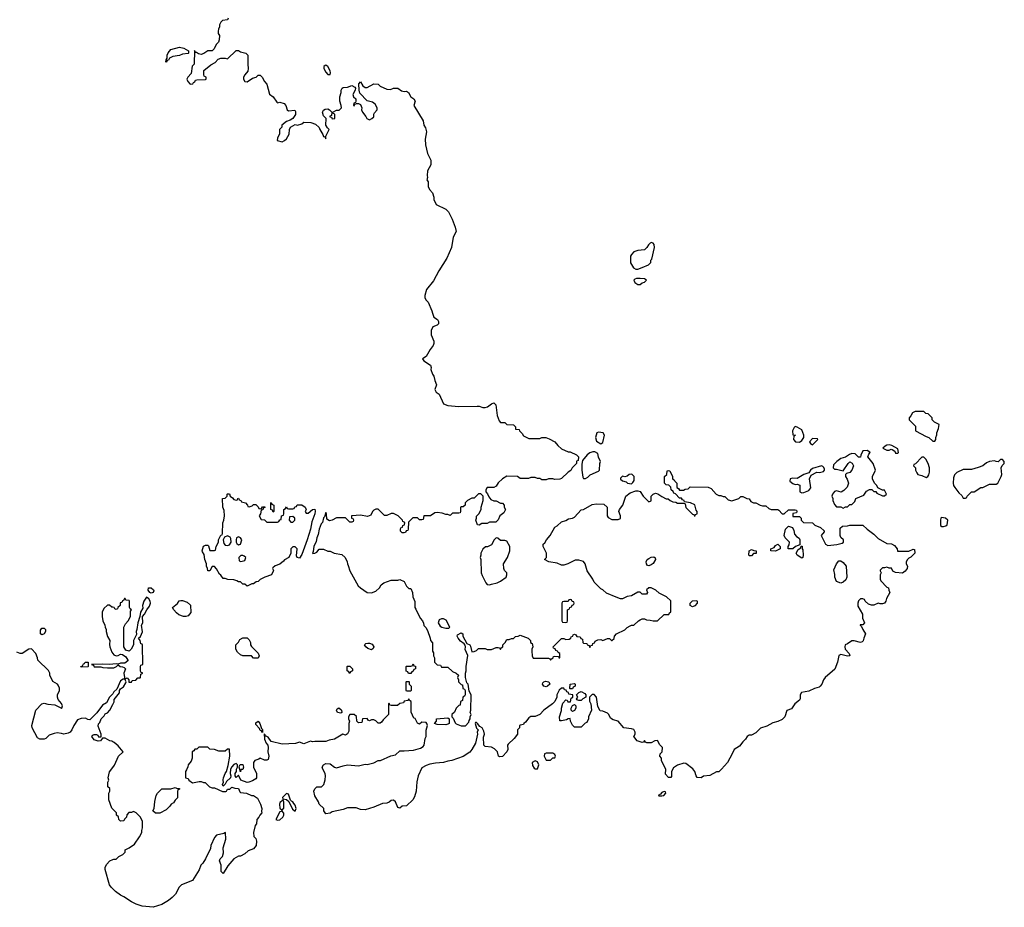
# Model space of a CAD drawing. Header units: inches. Extents: x 1980008 to 2252673, y 74414 to 260562.
# Tile 136 of 228: x 2109147 to 2118166, y 190385 to 198516. Entities that reach past the tile are written whole.
import ezdxf

# ---------------------------------------------------------------- set-up
doc = ezdxf.new("R2010")
doc.units = ezdxf.units.IN
doc.header["$MEASUREMENT"] = 0
doc.layers.add('C1109', color=7, linetype='Continuous')
doc.layers.add('C1119', color=7, linetype='Continuous')

msp = doc.modelspace()

# ---------------------------------------------------------------- linework, layer by layer
at = {"layer": 'C1109', "color": 5, "elevation": 60}
for points in [[(2110000, 193133.4), (2109990, 193134), (2109970, 193154), (2109950, 193154), (2109916.4, 193123.6), (2109902, 193090), (2109902, 193050), (2109908.7, 193010), (2109928, 192970), (2109928.7, 192950), (2109938, 192930), (2109938, 192910), (2109950, 192866), (2109974, 192830), (2109969.1, 192790.9), (2109971.8, 192770), (2109990, 192721.2), (2110000, 192709.1)], [(2110000, 192339.6), (2109969.2, 192310), (2109942.7, 192257.3), (2109904.4, 192235.6), (2109854.5, 192165.5), (2109790, 192102.8), (2109770, 192104.7), (2109750, 192116), (2109710, 192114.8), (2109678, 192102), (2109642, 192050), (2109624, 192010), (2109608.7, 191990), (2109590, 191978.8), (2109550, 191971.3), (2109530, 191978), (2109490, 191982), (2109463.1, 191976.9), (2109418, 191962), (2109386, 191930), (2109370, 191924.7), (2109330, 191926), (2109310, 191938), (2109261, 192030), (2109258.8, 192050), (2109294, 192190), (2109350, 192248), (2109370, 192255.3), (2109405.6, 192245.6), (2109470, 192239), (2109530, 192208.7), (2109534, 192210), (2109538, 192230), (2109530.6, 192250.6), (2109498, 192290), (2109492, 192310), (2109492, 192330), (2109512, 192370), (2109511.6, 192391.6), (2109499.6, 192419.6), (2109494, 192430), (2109450, 192454), (2109422, 192510), (2109422, 192530), (2109410, 192554), (2109314, 192650), (2109311.6, 192671.6), (2109294, 192710), (2109254, 192754), (2109230, 192751), (2109170, 192711.3), (2109150, 192711.3), (2109122, 192722)], [(2110000, 192612.7), (2109970, 192610.5), (2109906.6, 192613.4), (2109806, 192610), (2109822, 192602), (2109830, 192588), (2109890, 192588.7), (2109910, 192582), (2109950, 192578), (2110000, 192578)], [(2110000, 191900.8), (2109990, 191906), (2109974, 191910), (2109930, 191934), (2109906, 191934), (2109886, 191910), (2109865.4, 191905.4), (2109830, 191918), (2109807.3, 191950), (2109816.9, 191963.1), (2109830, 191968.7), (2109850, 191968.7), (2109862, 191962), (2109870, 191946), (2109894, 191946), (2109892, 191970), (2109865.4, 192045.4), (2109870, 192066), (2109881, 192079), (2109892, 192110), (2109922, 192138), (2109930, 192158), (2109950, 192166), (2109974, 192190), (2110000, 192244.2)], [(2110000, 191284), (2109990, 191294), (2109962, 191370), (2109962, 191430), (2109972, 191450), (2109972, 191472), (2109954, 191490), (2109954, 191530), (2109962, 191550), (2109958, 191570), (2109970, 191626), (2110000, 191666.3)], [(2110000, 190554.7), (2109984.7, 190570), (2109971.1, 190591.1), (2109931.3, 190730), (2109931.3, 190750), (2109942, 190778), (2109974, 190810), (2110000, 190821.6)]]:
    msp.add_lwpolyline(points, dxfattribs=at)
for points in [[(2109350, 192882), (2109338, 192890), (2109336.4, 192923.6), (2109350, 192942), (2109370, 192942), (2109382, 192930), (2109382, 192910), (2109370, 192889)], [(2109710, 192586), (2109708, 192590), (2109722, 192598), (2109730, 192614), (2109742, 192618), (2109746, 192630), (2109770, 192632), (2109774, 192630), (2109774, 192590), (2109770, 192588)]]:
    msp.add_lwpolyline(points, close=True, dxfattribs=at)
at = {"layer": 'C1119', "color": 5, "elevation": 60}
for points in [[(2111058, 198530), (2111050, 198514), (2111006, 198510), (2110990, 198494), (2110978, 198470), (2110978, 198450), (2110968, 198430), (2110966, 198410), (2110966, 198390), (2110978, 198370), (2110975.3, 198330), (2110968, 198310), (2110946, 198290), (2110928, 198250), (2110910, 198232), (2110870, 198231.3), (2110833.6, 198206.4), (2110810, 198198), (2110783.6, 198203.6), (2110766, 198214), (2110754, 198214), (2110754, 198226), (2110747.3, 198232.7), (2110746, 198110), (2110726, 198090), (2110716.4, 198023.6), (2110686, 197990), (2110678, 197970), (2110688, 197950), (2110710, 197926), (2110732.7, 197927.3), (2110738, 197942), (2110752.7, 197947.3), (2110758, 197962), (2110770, 197966), (2110850, 197968), (2110854, 197970), (2110854, 197990), (2110838, 197998), (2110834, 198010), (2110834, 198050), (2110896.9, 198103.1), (2110936.9, 198123.1), (2110966.4, 198153.6), (2110990, 198164), (2111030, 198164), (2111050, 198158), (2111130, 198234), (2111150, 198234), (2111170, 198222), (2111218, 198210), (2111235.3, 198190), (2111235.3, 198110), (2111241.2, 198070), (2111235.5, 198044.5), (2111208, 198010), (2111198, 197990), (2111198, 197970), (2111208, 197950), (2111230, 197946), (2111279.8, 197980.2), (2111314, 197990), (2111332.7, 198007.3), (2111350, 198008), (2111368.9, 197988.9), (2111389, 197949), (2111410, 197926), (2111434.6, 197834.6), (2111469.1, 197809.1), (2111501.2, 197761.2), (2111510, 197755.3), (2111530, 197759), (2111570, 197748.7), (2111584, 197730), (2111598, 197690), (2111610, 197682), (2111667.3, 197687.3), (2111674.6, 197674.6), (2111672.9, 197647.1), (2111650, 197611.3), (2111624.7, 197595.3), (2111590, 197584.7), (2111548.7, 197550), (2111548, 197532), (2111528, 197510), (2111528, 197470), (2111508, 197430), (2111506, 197410), (2111550, 197398), (2111574, 197410), (2111590, 197426), (2111614, 197466), (2111617.3, 197510), (2111627.5, 197532.5), (2111670, 197555.3), (2111691.3, 197548.7), (2111730, 197562), (2111750, 197578), (2111814.6, 197574.6), (2111858, 197558), (2111888.9, 197528.9), (2111895.3, 197510), (2111925.2, 197465.2), (2111930, 197446), (2111942, 197442), (2111950, 197426), (2111952, 197450), (2111982, 197510), (2111965.4, 197525.4), (2111951.3, 197550), (2111954, 197610), (2111930, 197634), (2111922, 197670), (2111930, 197686), (2111943.6, 197696.4), (2111970, 197698), (2111986, 197690), (2112006, 197670), (2112002, 197638), (2111987.3, 197632.7), (2111987.3, 197627.3), (2112002, 197622), (2112008.4, 197608.4), (2112034, 197610), (2112034, 197650), (2112018, 197658), (2112014, 197670), (2112050, 197686), (2112072.7, 197687.3), (2112094, 197710), (2112092, 197730), (2112078, 197770), (2112078, 197810), (2112092, 197850), (2112092, 197870), (2112102, 197890), (2112110, 197895.3), (2112150, 197899), (2112190, 197913.2), (2112218, 197898), (2112222, 197890), (2112219, 197870), (2112198, 197830), (2112206, 197810), (2112226, 197790), (2112226, 197770), (2112222, 197758), (2112208.7, 197751.3), (2112206, 197730), (2112210, 197726), (2112218, 197742), (2112232.7, 197747.3), (2112250, 197748), (2112270, 197738), (2112282, 197710), (2112278, 197690), (2112286, 197670), (2112318, 197630), (2112326, 197610), (2112350, 197598), (2112374, 197610), (2112390, 197626), (2112392, 197650), (2112398, 197662), (2112422, 197690), (2112422, 197710), (2112403.6, 197743.6), (2112379.6, 197759.6), (2112330, 197771.3), (2112264, 197844), (2112256, 197870), (2112258, 197890), (2112252, 197910), (2112252.7, 197927.3), (2112270, 197946), (2112288.7, 197908.7), (2112310, 197895.3), (2112330, 197895.3), (2112390, 197928), (2112430, 197926), (2112450, 197906), (2112510, 197879), (2112543.6, 197876.4), (2112570, 197888), (2112610, 197888), (2112645.6, 197865.6), (2112670, 197859), (2112690, 197862), (2112709.1, 197849.1), (2112728.7, 197810), (2112758, 197790), (2112768, 197770), (2112758, 197730), (2112842, 197590), (2112849, 197550), (2112864.7, 197524.7), (2112874, 197490), (2112862, 197422), (2112865.2, 197370), (2112884, 197290), (2112912.7, 197230), (2112912.3, 197187.7), (2112884, 197130), (2112879, 197090), (2112882, 197070), (2112875.3, 197050), (2112888, 197030), (2112888.9, 196988.9), (2112900.2, 196960.2), (2112928.9, 196928.9), (2112942, 196890), (2112942, 196870), (2112963.1, 196823.1), (2113050, 196779), (2113074.5, 196754.5), (2113109.1, 196689.1), (2113136.2, 196616.2), (2113145.2, 196574.8), (2113116.5, 196523.5), (2113102, 196430), (2113060.9, 196330), (2112985.4, 196214.6), (2112937.5, 196122.5), (2112874.6, 196045.4), (2112858, 195990), (2112858, 195970), (2112868, 195950), (2112888.9, 195928.9), (2112922.7, 195850), (2112926.8, 195826.8), (2112942, 195790), (2112974, 195770), (2112984, 195750), (2112982, 195730), (2112970, 195718), (2112930, 195702), (2112915.3, 195670), (2112915.3, 195630), (2112942, 195570), (2112942, 195550), (2112935.3, 195530), (2112906.3, 195493.7), (2112869.1, 195430.9), (2112838, 195410), (2112848, 195390), (2112908.7, 195350), (2112915.3, 195330), (2112914, 195310), (2112929.3, 195269.3), (2112942, 195250), (2112948.7, 195210), (2112966, 195170), (2112948.4, 195128.4), (2112963.1, 195103.1), (2112990, 195086), (2113030, 194998), (2113070, 194982), (2113170, 194973.2), (2113337, 194977), (2113355.1, 194975.1), (2113390, 194962), (2113410, 194962), (2113430.9, 194969.1), (2113470, 194998), (2113490, 195006), (2113507.3, 194987.3), (2113522, 194890), (2113540.4, 194840.4), (2113550, 194826), (2113590, 194826), (2113610, 194808), (2113670, 194806), (2113687.3, 194787.3), (2113690, 194766), (2113722, 194762), (2113726, 194750), (2113750, 194726), (2113763.1, 194703.1), (2113810, 194678), (2113910, 194678), (2113930, 194688), (2113950, 194688), (2113967.3, 194687.3), (2113996.4, 194676.4), (2114050, 194648), (2114076.4, 194616.4), (2114110, 194586), (2114170, 194558), (2114190, 194558), (2114246, 194530), (2114266, 194510), (2114262, 194478), (2114248.4, 194471.6), (2114246, 194450), (2114208.9, 194411.1), (2114194.6, 194385.4), (2114170, 194372), (2114110, 194312), (2114094.6, 194305.4), (2114050, 194304.7), (2114030, 194311.3), (2113990, 194311.3), (2113970, 194302), (2113930, 194302), (2113911.6, 194311.6), (2113890, 194312), (2113870, 194322), (2113830, 194322), (2113807.3, 194312.7), (2113730, 194314), (2113707.3, 194332.7), (2113610, 194334), (2113568.9, 194311.1), (2113530, 194274), (2113510, 194242), (2113490, 194232), (2113428, 194230), (2113415.3, 194210), (2113415.3, 194190), (2113432.7, 194172.7), (2113444, 194144), (2113461.2, 194121.2), (2113488.9, 194108.9), (2113510, 194108), (2113550, 194088), (2113570, 194086), (2113586, 194070), (2113586, 194050), (2113598, 194030), (2113580.4, 193999.6), (2113546, 193970), (2113530, 193934), (2113507.3, 193912.7), (2113450, 193912), (2113430, 193902), (2113380.4, 193899.6), (2113354.6, 193885.4), (2113342, 193890), (2113324.7, 193930), (2113331.1, 193948.9), (2113331.6, 193968.4), (2113351.3, 193988.7), (2113374, 194030), (2113374, 194050), (2113392, 194110), (2113392, 194150), (2113370, 194172), (2113350, 194172), (2113310, 194134), (2113290, 194132), (2113250, 194112), (2113226, 194090), (2113226, 194070), (2113210, 194054), (2113190, 194054), (2113186, 194050), (2113186, 194010), (2113182, 193998), (2113170, 193994), (2113110, 193994), (2113090, 193974), (2113070, 193982), (2113050, 193982), (2113016.9, 193996.9), (2112970, 194002), (2112950, 193998), (2112910, 193972), (2112848.4, 193971.6), (2112842, 193938), (2112830, 193934), (2112810, 193934), (2112790, 193954), (2112748.4, 193951.6), (2112707.3, 193912.7), (2112706, 193850), (2112702, 193838), (2112687.3, 193832.7), (2112682, 193818), (2112670, 193814), (2112650, 193814), (2112634, 193830), (2112634, 193850), (2112638, 193862), (2112652.7, 193867.3), (2112658, 193882), (2112672.7, 193887.3), (2112674, 193910), (2112658, 193918), (2112652.7, 193932.7), (2112614, 193970), (2112570, 193992), (2112548.9, 193991.1), (2112510, 193974), (2112490, 193974), (2112430, 194032), (2112408.4, 194031.6), (2112390, 194022), (2112378, 194010), (2112362, 193978), (2112333.6, 193966.4), (2112270, 193978), (2112190, 193972), (2112186, 193970), (2112186, 193950), (2112202, 193942), (2112206, 193930), (2112202, 193918), (2112190, 193914), (2112170, 193914), (2112130, 193954), (2112050, 193954), (2112010, 193931), (2111984.7, 193924.7), (2111961, 193941), (2111956, 193990), (2111950, 194002), (2111939, 193961), (2111930, 193952), (2111922, 193910), (2111910, 193898), (2111889.5, 193850), (2111881.2, 193798.8), (2111869.2, 193769.2), (2111864, 193736), (2111840.9, 193690), (2111836.4, 193643.6), (2111830, 193626), (2111850, 193628), (2111870, 193638), (2111890, 193666), (2111930, 193666), (2111968.4, 193648.4), (2111990, 193648), (2112028.9, 193628.9), (2112098, 193618), (2112128.7, 193590), (2112148, 193550), (2112148.7, 193530), (2112156.4, 193516.4), (2112170, 193466), (2112248.7, 193330), (2112268, 193310), (2112330, 193268), (2112370, 193266), (2112410, 193282), (2112442, 193310), (2112459.6, 193340.4), (2112482, 193358), (2112550, 193382), (2112610, 193382), (2112630, 193388), (2112668.4, 193368.4), (2112690, 193326), (2112710, 193306), (2112730, 193306), (2112746, 193270), (2112748, 193230), (2112767.3, 193187.3), (2112766, 193130), (2112776.4, 193116.4), (2112814.6, 193034.6), (2112838, 193010), (2112847.3, 192987.3), (2112850, 192966), (2112868.4, 192948.4), (2112882, 192922), (2112908, 192850), (2112908.9, 192828.9), (2112927.3, 192807.3), (2112928, 192730), (2112936.4, 192716.4), (2112938, 192690), (2112946, 192670), (2112946, 192630), (2112970, 192606), (2113002, 192602), (2113010, 192586), (2113070, 192586), (2113110, 192546), (2113146, 192530), (2113166, 192510), (2113158, 192490), (2113166, 192470), (2113166, 192450), (2113190, 192426), (2113202, 192422), (2113206, 192390), (2113222, 192382), (2113226, 192370), (2113226, 192330), (2113222, 192318), (2113206, 192310), (2113202, 192278), (2113186, 192270), (2113182, 192238), (2113170, 192234), (2113146, 192210), (2113130, 192174), (2113106, 192150), (2113106, 192130), (2113116.4, 192116.4), (2113134.6, 192074.6), (2113144.7, 192064.7), (2113190, 192048.7), (2113230, 192048), (2113259.6, 192080.4), (2113263.6, 192096.4), (2113274, 192110), (2113274, 192130), (2113282, 192150), (2113272, 192170), (2113278, 192190), (2113282, 192330), (2113263.6, 192363.6), (2113254, 192430), (2113242, 192442), (2113231.3, 192490), (2113231.3, 192530), (2113238, 192550), (2113236, 192590), (2113252, 192692), (2113227.9, 192747.9), (2113232, 192772), (2113226.4, 192786.4), (2113219.8, 192799.8), (2113183.5, 192823.5), (2113162, 192850), (2113154, 192870), (2113158, 192882), (2113190, 192898), (2113206, 192890), (2113206, 192870), (2113242, 192802), (2113270, 192788), (2113276.5, 192776.5), (2113290, 192726), (2113310, 192728), (2113330, 192738), (2113350, 192755.3), (2113410, 192755.3), (2113430, 192748), (2113470, 192748), (2113510, 192766), (2113530, 192766), (2113542, 192762), (2113550, 192746), (2113558, 192762), (2113574, 192770), (2113574, 192790), (2113594, 192810), (2113610, 192838), (2113630, 192838), (2113652.7, 192847.3), (2113670, 192848), (2113690, 192866), (2113711.6, 192868.4), (2113730, 192878), (2113806, 192850), (2113826, 192830), (2113826, 192810), (2113842, 192802), (2113846, 192770), (2113838, 192750), (2113838, 192730), (2113842, 192690), (2113850, 192668), (2113990, 192666), (2114002, 192662), (2114010, 192648), (2114018, 192662), (2114034, 192670), (2114038, 192682), (2114050, 192686), (2114082, 192682), (2114086, 192670), (2114094, 192670), (2114094, 192710), (2114078, 192718), (2114072.7, 192732.7), (2114058, 192738), (2114052.7, 192752.7), (2114038, 192758), (2114034, 192770), (2114110, 192846), (2114130, 192846), (2114150, 192838), (2114179.6, 192840.4), (2114194, 192850), (2114198, 192862), (2114212.7, 192867.3), (2114218, 192882), (2114230, 192886), (2114242, 192882), (2114250, 192866), (2114282, 192862), (2114287.3, 192847.3), (2114302, 192842), (2114306, 192810), (2114310, 192806), (2114342, 192802), (2114346, 192790), (2114362, 192782), (2114370, 192766), (2114378, 192782), (2114392.7, 192787.3), (2114398, 192802), (2114412.7, 192807.3), (2114418, 192822), (2114443.6, 192836.4), (2114470, 192838), (2114490, 192828), (2114530, 192846), (2114550, 192846), (2114568.4, 192828.4), (2114571.6, 192828.4), (2114592.7, 192847.3), (2114594, 192870), (2114614, 192890), (2114690, 192928), (2114710, 192948), (2114738, 192962), (2114751.6, 192968.4), (2114774, 192970), (2114814, 193010), (2114830, 193018), (2114850, 193026), (2114870, 193026), (2114890, 193018), (2114923.6, 193016.4), (2114950, 193008), (2114990, 193008), (2115050, 193066), (2115091.6, 193068.4), (2115098, 193082), (2115112.7, 193087.3), (2115112.7, 193192.7), (2115072, 193230), (2115003.6, 193263.6), (2114974, 193290), (2114930, 193311.3), (2114908.9, 193311.1), (2114888.4, 193291.6), (2114898, 193270), (2114890, 193254), (2114850, 193254), (2114831.6, 193271.6), (2114810, 193272), (2114750, 193238), (2114710, 193231), (2114670, 193211.3), (2114650, 193211.3), (2114610, 193226), (2114522, 193262), (2114490, 193292), (2114470, 193302), (2114410, 193362), (2114398, 193390), (2114346.4, 193466.4), (2114326, 193530), (2114310, 193551.3), (2114270, 193566), (2114235.3, 193564.7), (2114168.9, 193531.1), (2114130, 193518), (2114110, 193518), (2114070, 193536), (2113994, 193550), (2113954, 193570), (2113971.6, 193588.4), (2113974, 193630), (2113942, 193690), (2113942, 193710), (2113956.9, 193723.1), (2113972, 193750), (2114006, 193790), (2114050, 193868), (2114070, 193878), (2114110, 193915.3), (2114150, 193928.7), (2114175.3, 193944.7), (2114210, 193949), (2114230, 193958), (2114290, 194026), (2114310, 194028), (2114390, 194074), (2114430, 194082), (2114499, 194079), (2114528, 194050), (2114528, 193970), (2114536.4, 193956.4), (2114570, 193938), (2114630, 193938), (2114650, 193948), (2114651.1, 193971.1), (2114634, 194010), (2114642, 194030), (2114671, 194070), (2114698, 194150), (2114739.8, 194180.2), (2114790, 194201.2), (2114810, 194201.2), (2114830, 194194), (2114859, 194150), (2114910, 194098), (2114930.7, 194109.3), (2114931.3, 194150), (2114950.7, 194169.3), (2114970, 194177.2), (2114993.2, 194173.2), (2115030, 194148), (2115070, 194128), (2115087.3, 194127.3), (2115106, 194110), (2115130, 194098), (2115156.4, 194096.4), (2115172.7, 194087.3), (2115230, 194086), (2115242, 194082), (2115250, 194046), (2115310, 193986), (2115322, 193982), (2115326, 193970), (2115334, 193970), (2115338, 193982), (2115351.6, 193988.4), (2115352, 194010), (2115343.6, 194023.6), (2115330, 194072), (2115291.6, 194091.6), (2115238, 194098), (2115234, 194110), (2115218, 194118), (2115210, 194134), (2115190, 194134), (2115152.7, 194172.7), (2115138, 194178), (2115132.7, 194192.7), (2115114, 194210), (2115112.7, 194232.7), (2115092.7, 194252.7), (2115070, 194254), (2115054, 194270), (2115054, 194330), (2115074, 194350), (2115078, 194382), (2115090, 194386), (2115102, 194382), (2115126, 194330), (2115126, 194310), (2115142, 194302), (2115147.3, 194287.3), (2115166, 194270), (2115166, 194230), (2115182, 194222), (2115190, 194206), (2115227.3, 194207.3), (2115243.6, 194216.4), (2115270, 194218), (2115290, 194238), (2115454.6, 194234.6), (2115480.4, 194220.4), (2115526, 194170), (2115550, 194158), (2115570, 194158), (2115590, 194148), (2115607.3, 194147.3), (2115638, 194118), (2115669.1, 194109.1), (2115734, 194130), (2115752.7, 194147.3), (2115770, 194148), (2115808.4, 194128.4), (2115830, 194126), (2115843.1, 194103.1), (2115868.7, 194088.7), (2115890, 194088.7), (2115929.3, 194069.3), (2115950, 194064), (2115982, 194062), (2116010, 194039), (2116029.5, 194029.5), (2116090, 194028.7), (2116102, 194022), (2116130, 193988.7), (2116150.9, 193989.1), (2116190, 194026), (2116250, 194026), (2116262, 194022), (2116266, 194010), (2116262, 193998), (2116228, 193992), (2116230, 193966), (2116290, 193966), (2116306, 193950), (2116306, 193930), (2116326, 193910), (2116410, 193906), (2116430, 193886), (2116483.1, 193863.1), (2116514.6, 193834.6), (2116516.4, 193823.6), (2116488, 193790), (2116528, 193710), (2116550, 193698), (2116631.1, 193708.9), (2116679.6, 193720.4), (2116694, 193730), (2116694, 193750), (2116670, 193774), (2116662, 193790), (2116662, 193858), (2116683.6, 193876.4), (2116730, 193878), (2116750, 193886), (2116870, 193886), (2116910, 193848), (2116970, 193804), (2117010, 193762.7), (2117090, 193717.2), (2117134, 193714), (2117160.4, 193700.4), (2117186, 193670), (2117187.3, 193647.3), (2117290, 193648), (2117330, 193666), (2117342, 193662), (2117346, 193630), (2117310, 193592), (2117290, 193582), (2117278, 193570), (2117268, 193550), (2117268, 193530), (2117278, 193510), (2117275.3, 193490), (2117256.5, 193463.5), (2117232.9, 193447.1), (2117170, 193452), (2117145.4, 193465.4), (2117131.6, 193491.6), (2117110, 193492), (2117090, 193502), (2117070, 193494), (2117050, 193494), (2117030, 193474), (2117028.4, 193468.4), (2117038, 193450), (2117028, 193430), (2117028, 193390), (2117034.6, 193374.6), (2117090, 193318), (2117106, 193310), (2117108, 193290), (2117118, 193270), (2117085.6, 193214.4), (2117082, 193190), (2117069, 193171), (2117050, 193164.7), (2117030, 193164.7), (2117010, 193171.3), (2116970, 193152), (2116950, 193151.3), (2116921, 193161), (2116892, 193190), (2116884.7, 193204.7), (2116870, 193212), (2116848.7, 193211.3), (2116829.1, 193190.9), (2116824, 193170), (2116824.7, 193144.7), (2116868, 193070), (2116866, 193026), (2116870, 193026), (2116886, 192990), (2116870, 192974), (2116846, 192974), (2116846, 192970), (2116858, 192958), (2116868.7, 192930), (2116895.3, 192890), (2116878, 192850), (2116874, 192826), (2116863.1, 192816.9), (2116848.9, 192811.1), (2116790, 192826.8), (2116770, 192826), (2116730, 192798), (2116709, 192790), (2116706, 192770), (2116709.5, 192749.5), (2116744, 192710), (2116751.8, 192688.2), (2116730, 192684), (2116670, 192700.7), (2116650, 192691), (2116639.3, 192630), (2116613.8, 192566.2), (2116524, 192490), (2116509.2, 192470), (2116494, 192430), (2116479, 192410), (2116470, 192402.8), (2116426, 192390), (2116374.6, 192365.4), (2116307, 192353), (2116295.3, 192330), (2116294.6, 192294.6), (2116290, 192282), (2116248.7, 192250), (2116215.5, 192204.5), (2116172.9, 192187.1), (2116155.1, 192130), (2116130, 192106.8), (2116091.8, 192088.2), (2116045.4, 192074.6), (2115990, 192044), (2115933.6, 192026.4), (2115890, 191982.8), (2115850, 191962), (2115830, 191962), (2115809.2, 191950.8), (2115794.6, 191925.4), (2115770, 191902), (2115740.4, 191859.6), (2115690, 191832), (2115673.2, 191790), (2115630, 191712), (2115574, 191650), (2115550, 191626.8), (2115530, 191624.7), (2115470, 191591.3), (2115410, 191584.7), (2115390, 191572), (2115352.7, 191572.7), (2115342, 191590), (2115332, 191630), (2115314.4, 191654.4), (2115250, 191702), (2115230, 191704.7), (2115173.6, 191686.4), (2115136.4, 191663.6), (2115118, 191630), (2115116.4, 191583.6), (2115110, 191574), (2115090, 191574), (2115063.6, 191603.6), (2115064.7, 191650), (2115027.1, 191727.1), (2115024.7, 191750), (2115012, 191770), (2115014, 191790), (2115031.6, 191808.4), (2115034, 191850), (2115010, 191874), (2114990, 191914), (2114966, 191910), (2114930, 191891.3), (2114892, 191892), (2114878, 191898), (2114870, 191912), (2114862, 191898), (2114850, 191894), (2114802, 191910), (2114771.3, 191950), (2114786, 191970), (2114786, 191990), (2114773, 192013), (2114750, 192020.7), (2114682, 192030), (2114630, 192091), (2114583.6, 192103.6), (2114558, 192118), (2114542, 192150), (2114530, 192162), (2114490, 192182), (2114465.4, 192185.4), (2114443.6, 192223.6), (2114432, 192310), (2114410, 192334), (2114390, 192334), (2114366, 192310), (2114367.3, 192272.7), (2114378, 192250), (2114386, 192190), (2114358, 192130), (2114358, 192110), (2114342, 192078), (2114327.3, 192072.7), (2114290, 192034), (2114230, 192034), (2114210, 192054), (2114198, 192078), (2114192, 192090), (2114190, 192114), (2114170, 192112), (2114157.2, 192102.8), (2114110, 192092), (2114094, 192094), (2114092, 192130), (2114111.1, 192188.9), (2114111.3, 192210), (2114123.6, 192256.4), (2114150, 192286), (2114162, 192282), (2114168.4, 192268.4), (2114191.6, 192268.4), (2114198, 192302), (2114214, 192310), (2114212.7, 192332.7), (2114178, 192338), (2114172.7, 192352.7), (2114158, 192358), (2114152.7, 192372.7), (2114138, 192378), (2114132, 192392), (2114108.4, 192391.6), (2114087.3, 192372.7), (2114068, 192330), (2114068, 192310), (2114048, 192270), (2114028, 192250), (2113948, 192190), (2113910, 192152), (2113870, 192132), (2113830, 192131.3), (2113810, 192122), (2113780.4, 192079.6), (2113766, 192070), (2113762, 192058), (2113730, 192054), (2113726, 192050), (2113726, 192030), (2113706, 192010), (2113708, 191970), (2113675.3, 191930), (2113621.2, 191878.8), (2113615.3, 191870), (2113618, 191830), (2113608.7, 191810), (2113570, 191766), (2113544.7, 191764.7), (2113534, 191770), (2113524.7, 191810), (2113497.3, 191837.3), (2113470, 191851), (2113410, 191858), (2113398, 191870), (2113395.3, 191944.7), (2113404.7, 191970), (2113399.6, 191999.6), (2113382, 192030), (2113361, 192041), (2113342, 192070), (2113330, 192078), (2113323.1, 192076.9), (2113318, 192070), (2113330, 192026), (2113346, 192010), (2113338, 191990), (2113339, 191970), (2113321.2, 191890), (2113289, 191830), (2113270, 191804.7), (2113210, 191766), (2113106, 191730), (2113070, 191724.7), (2113030, 191711.3), (2112954.6, 191705.4), (2112904.7, 191695.3), (2112870, 191684.7), (2112830, 191662), (2112797.2, 191590), (2112786.3, 191533.7), (2112779, 191450), (2112763.1, 191396.9), (2112748, 191370), (2112690, 191314), (2112650, 191312), (2112630, 191294), (2112610, 191298), (2112590.4, 191350.4), (2112570, 191367.3), (2112550, 191364), (2112530, 191346.8), (2112510, 191338.8), (2112470, 191334.8), (2112390, 191302.8), (2112310, 191278), (2112270, 191281), (2112230, 191296), (2112150, 191294.8), (2112110, 191281), (2112010, 191258), (2111990, 191246), (2111950, 191242), (2111932, 191270), (2111932, 191290), (2111891.1, 191331.1), (2111884.7, 191350), (2111850, 191404.7), (2111842.8, 191450), (2111851.3, 191470), (2111870, 191488.7), (2111911.6, 191488.4), (2111932, 191510), (2111946, 191554), (2111947.7, 191590), (2111944.9, 191610), (2111922.8, 191650), (2111918, 191670), (2111930.9, 191689.1), (2111950, 191702), (2111990, 191699), (2112029.1, 191669.1), (2112050, 191661.2), (2112110, 191681.2), (2112150, 191689), (2112250, 191681.2), (2112310, 191695.3), (2112330, 191694), (2112390, 191708.7), (2112430, 191728.7), (2112450.8, 191729.2), (2112547.5, 191772.5), (2112590, 191782), (2112630, 191819), (2112670, 191817.2), (2112755.3, 191824.7), (2112818, 191842), (2112842, 191858), (2112850.8, 191869.2), (2112862, 191930), (2112870.9, 191949.1), (2112871.6, 192008.4), (2112881, 192050), (2112876, 192070), (2112870, 192078), (2112830, 192081), (2112810, 192062), (2112791.6, 192071.6), (2112770, 192114), (2112758, 192118), (2112732.7, 192172.7), (2112734, 192270), (2112718, 192278), (2112710, 192294), (2112702, 192278), (2112670, 192274), (2112662, 192258), (2112630, 192252), (2112607.3, 192232.7), (2112550, 192234), (2112538, 192238), (2112530, 192254), (2112526, 192250), (2112526, 192150), (2112476.4, 192103.6), (2112460.4, 192079.6), (2112450, 192072), (2112430, 192072), (2112410, 192092), (2112390, 192102), (2112370, 192102), (2112350, 192094), (2112338, 192098), (2112330, 192114), (2112287.3, 192112.7), (2112282, 192078), (2112250, 192074), (2112234, 192090), (2112232.7, 192132.7), (2112211.6, 192151.6), (2112170, 192152), (2112158, 192130), (2112158, 192110), (2112168, 192090), (2112162, 192070), (2112160.4, 191999.6), (2112150, 191974), (2112130, 191962), (2112108.4, 191971.6), (2112030, 191924.7), (2111983.1, 191916.9), (2111950, 191904.7), (2111850, 191904.7), (2111830, 191901), (2111810, 191906), (2111750, 191882), (2111710, 191898), (2111673.6, 191886.4), (2111550, 191878), (2111450, 191904.7), (2111422, 191942), (2111406, 191954), (2111394, 191954), (2111394, 191966), (2111387.3, 191972.7), (2111390, 191926), (2111404, 191890), (2111419, 191870), (2111424, 191850), (2111419, 191810), (2111428, 191770), (2111427.3, 191752.7), (2111422, 191738), (2111410, 191734), (2111390, 191734), (2111350, 191751.3), (2111338.6, 191741.4), (2111302, 191730), (2111288.7, 191710), (2111288, 191670), (2111315.3, 191610), (2111315.3, 191570), (2111310, 191562), (2111278, 191542), (2111246, 191530), (2111230, 191527.7), (2111174, 191550), (2111150, 191594), (2111130, 191574), (2111122, 191590), (2111122, 191610), (2111134, 191630), (2111134, 191650), (2111142, 191670), (2111142, 191690), (2111130, 191702), (2111110, 191692), (2111088.7, 191671.3), (2111078, 191650), (2111075.3, 191610), (2111082, 191590), (2111078, 191570), (2111042, 191538), (2111030, 191514), (2111010, 191494), (2111004.7, 191510), (2111010, 191526), (2111014, 191526), (2111011.3, 191551.3), (2111014.8, 191570), (2111028, 191612), (2111041, 191630), (2111056.9, 191683.1), (2111070.5, 191769.5), (2111070, 191834), (2111050, 191834), (2111030, 191814), (2110970, 191814), (2110930, 191832), (2110890, 191834), (2110870, 191852), (2110788.4, 191851.6), (2110770, 191834), (2110750, 191834), (2110742, 191818), (2110728, 191810), (2110726, 191750), (2110716.4, 191723.6), (2110688.7, 191691.3), (2110687.3, 191672.7), (2110676.4, 191643.6), (2110666, 191630), (2110666, 191570), (2110690, 191566), (2110695.3, 191550), (2110730, 191524), (2110790, 191538), (2110810, 191538), (2110830, 191528), (2110847.3, 191527.3), (2110886, 191490), (2110910, 191478), (2110930, 191478), (2111004.7, 191444.7), (2111034.4, 191445.6), (2111042, 191450), (2111050, 191466), (2111072.7, 191467.3), (2111090, 191486), (2111116.4, 191476.4), (2111150, 191474), (2111163.1, 191443.1), (2111170, 191438), (2111226, 191430), (2111270, 191409), (2111290, 191408.7), (2111325.2, 191385.2), (2111354, 191330), (2111364, 191290), (2111362, 191262), (2111366, 191250), (2111346, 191230), (2111338, 191210), (2111318, 191190), (2111315.3, 191150), (2111305.2, 191134.8), (2111289.3, 191070.7), (2111292.9, 191032.9), (2111310, 191014), (2111316.2, 190990), (2111312.3, 190950), (2111290, 190921), (2111238.9, 190901.1), (2111210, 190876), (2111170, 190852), (2111150, 190852), (2111108, 190830), (2111054.6, 190765.4), (2111010, 190694), (2110992.7, 190712.7), (2110992, 190770), (2110978, 190810), (2110984.7, 190830), (2111004.7, 190850), (2111015.3, 190884.7), (2111011.3, 190930), (2111034.8, 191010), (2111031.3, 191071.3), (2111018, 191062), (2110950, 191046), (2110930, 191024.7), (2110898, 190950), (2110895.5, 190924.5), (2110849.4, 190830), (2110825.2, 190790), (2110806, 190770), (2110792, 190728), (2110730, 190631.3), (2110629, 190590), (2110609.2, 190570), (2110574.2, 190505.8), (2110544.8, 190475.2), (2110511.5, 190448.5), (2110450, 190410.7), (2110370, 190384.9), (2110270, 190394.8), (2110213.4, 190413.4), (2110170, 190434.8), (2110101.4, 190481.4), (2110070, 190496), (2110024.7, 190530), (2110000, 190554.7)], [(2110000, 192244.2), (2110011.6, 192268.4), (2110012, 192290), (2110062, 192350), (2110062, 192370), (2110070, 192386), (2110096.9, 192403.1), (2110119.6, 192440.4), (2110122, 192450), (2110114, 192470), (2110118, 192482), (2110130, 192486), (2110146, 192470), (2110147.3, 192447.3), (2110170, 192446), (2110178, 192462), (2110210, 192466), (2110230, 192486), (2110250, 192486), (2110254, 192490), (2110258, 192522), (2110274, 192530), (2110258, 192538), (2110254, 192550), (2110254, 192590), (2110258, 192602), (2110274, 192610), (2110272.7, 192787.3), (2110270, 192794), (2110258, 192798), (2110252, 192830), (2110234, 192850), (2110254.8, 192865.2), (2110270.9, 192909.1), (2110262, 192970), (2110274.8, 192990), (2110271.3, 193050), (2110290, 193068.7), (2110310.6, 193109.4), (2110337.5, 193142.5), (2110344, 193170), (2110342.8, 193190), (2110330, 193212), (2110310, 193224.7), (2110285.2, 193190), (2110273.2, 193150), (2110273.6, 193126.4), (2110254, 193090), (2110248.7, 193050), (2110229.1, 192990.9), (2110221.2, 192930), (2110214, 192910), (2110216.4, 192883.6), (2110189, 192830), (2110188, 192790), (2110168.7, 192750), (2110150, 192731.3), (2110120.7, 192740.7), (2110102, 192770), (2110102, 192950), (2110116.9, 192983.1), (2110142, 193010), (2110162, 193050), (2110162, 193098), (2110172, 193110), (2110158, 193118), (2110154, 193130), (2110154, 193190), (2110150, 193194), (2110118, 193198), (2110112.7, 193212.7), (2110107.3, 193212.7), (2110102, 193198), (2110087.3, 193192.7), (2110082, 193178), (2110067.3, 193172.7), (2110066, 193150), (2110047.3, 193132.7), (2110042, 193118), (2110030, 193114), (2110018, 193118), (2110012.7, 193132.7), (2110000, 193133.4)], [(2110000, 192709.1), (2110010, 192697), (2110030, 192689.3), (2110050, 192692.7), (2110070, 192704), (2110090, 192702), (2110118, 192678), (2110139, 192650), (2110137.2, 192642.8), (2110110, 192622), (2110070, 192622), (2110048.4, 192611.6), (2110035.3, 192615.3), (2110000, 192612.7)], [(2110000, 192578), (2110010, 192578), (2110034, 192590), (2110050, 192606), (2110066, 192590), (2110090, 192588.7), (2110103.1, 192583.1), (2110115.3, 192570), (2110101.2, 192530), (2110108, 192490), (2110106, 192474), (2110094, 192474), (2110070, 192458), (2110038, 192382), (2110010, 192358), (2110000.2, 192339.8), (2110000, 192339.6)], [(2110000, 191666.3), (2110014.4, 191685.6), (2110050.7, 191769.3), (2110094, 191810), (2110050, 191864.7), (2110013.7, 191893.7), (2110000, 191900.8)], [(2110000, 190821.6), (2110010, 190826), (2110030, 190826), (2110054, 190850), (2110091.1, 190868.9), (2110112, 190890), (2110114, 190910), (2110150.9, 190929.1), (2110198, 190962), (2110244.7, 191030), (2110264.7, 191070), (2110264.7, 191090), (2110271.6, 191111.6), (2110272, 191170), (2110254, 191210), (2110214, 191250), (2110190, 191262), (2110170, 191254), (2110147.3, 191252.7), (2110127.3, 191232.7), (2110126, 191210), (2110107.3, 191192.7), (2110102, 191178), (2110070, 191174), (2110054, 191190), (2110052.7, 191212.7), (2110034, 191230), (2110034, 191250), (2110000, 191284)]]:
    msp.add_lwpolyline(points, dxfattribs=at)
for points in [[(2110490, 198126), (2110486, 198130), (2110487.3, 198147.3), (2110498, 198162), (2110499, 198190), (2110506.3, 198213.7), (2110530, 198242), (2110610, 198264.7), (2110650, 198256), (2110694, 198230), (2110694, 198210), (2110690, 198206), (2110639.6, 198200.4), (2110610, 198188.7), (2110550, 198178), (2110530, 198168.7), (2110518, 198162), (2110510, 198146), (2110498, 198142)], [(2111950, 198098), (2111943.6, 198096.4), (2111932.7, 198087.3), (2111932, 198070), (2111950, 198034), (2111970, 198014), (2111990, 198014), (2111993.2, 198030), (2111990, 198046), (2111970, 198086)], [(2114934.6, 196474.6), (2114922, 196470), (2114905.4, 196454.6), (2114891.1, 196428.9), (2114870, 196408), (2114810, 196402), (2114774, 196390), (2114750, 196366), (2114742, 196350), (2114742, 196290), (2114770, 196242), (2114790, 196232), (2114810, 196232), (2114850, 196244.7), (2114908, 196270), (2114927.3, 196292.7), (2114928.4, 196311.6), (2114936.4, 196323.6), (2114962, 196430), (2114958, 196458), (2114950, 196468)], [(2114830, 196145.2), (2114796, 196144), (2114781, 196139), (2114772, 196130), (2114782, 196110), (2114810, 196091.3), (2114830, 196091.3), (2114850, 196104.7), (2114870, 196112), (2114888, 196130), (2114870, 196142)], [(2117430, 194926), (2117350, 194926), (2117325.4, 194914.6), (2117310, 194886), (2117294, 194870), (2117294, 194850), (2117352.7, 194792.7), (2117352, 194750), (2117450, 194698), (2117474, 194690), (2117510, 194654), (2117530, 194654), (2117538, 194670), (2117538, 194690), (2117548.4, 194711.6), (2117548.7, 194730), (2117564, 194770), (2117568, 194808), (2117526, 194830), (2117506, 194850), (2117506, 194870), (2117470, 194906), (2117448.4, 194908.4)], [(2114450, 194738), (2114434, 194730), (2114421, 194690), (2114430, 194654), (2114470, 194632), (2114490, 194642), (2114504, 194710), (2114492.7, 194732.7)], [(2116250, 194788.7), (2116240.7, 194779.3), (2116227.3, 194750), (2116230, 194714), (2116252, 194710), (2116238, 194702), (2116234, 194670), (2116254, 194650), (2116290, 194644.7), (2116310, 194662), (2116328.7, 194690), (2116328.7, 194710), (2116310, 194758), (2116270, 194784)], [(2116410, 194678), (2116382, 194650), (2116390, 194634), (2116410, 194622), (2116458, 194670), (2116455.3, 194675.3)], [(2114416.4, 194556.4), (2114396.4, 194556.4), (2114370, 194549), (2114344.7, 194530), (2114303.6, 194476.4), (2114296.9, 194443.1), (2114296, 194390), (2114305.4, 194325.4), (2114310, 194314), (2114330, 194312), (2114350, 194326), (2114372.9, 194347.1), (2114450, 194381), (2114457.2, 194390), (2114462, 194450), (2114468, 194470), (2114448.4, 194508.4), (2114442, 194542)], [(2116910, 194568), (2116870, 194566), (2116852.7, 194527.3), (2116850, 194508), (2116830, 194508), (2116799, 194539), (2116770, 194541.2), (2116747.1, 194532.9), (2116711, 194509), (2116670, 194495.3), (2116630.9, 194469.1), (2116601, 194439), (2116598, 194410), (2116610, 194398), (2116630, 194398), (2116690, 194382), (2116735.3, 194450), (2116750, 194464.7), (2116773.4, 194453.4), (2116786, 194430), (2116770, 194388.7), (2116750, 194368.7), (2116721, 194359), (2116712, 194350), (2116712, 194330), (2116726.4, 194306.4), (2116738, 194270), (2116725.4, 194234.6), (2116696.9, 194203.1), (2116671.6, 194188.4), (2116630, 194199), (2116610, 194194), (2116591.3, 194170), (2116584.7, 194150), (2116594, 194130), (2116594, 194110), (2116610, 194074), (2116630, 194054), (2116670, 194054), (2116690, 194042), (2116710, 194054), (2116730, 194054), (2116750, 194074), (2116770, 194074), (2116796.4, 194103.6), (2116806, 194130), (2116879, 194161), (2116903.1, 194196.9), (2116930, 194212), (2116952, 194212), (2116970, 194194), (2116990, 194194), (2116998, 194178), (2117050, 194154), (2117070, 194154), (2117086, 194170), (2117070, 194206), (2117050, 194206), (2117007.3, 194227.3), (2116998, 194250), (2116978, 194270), (2116958, 194310), (2116958, 194330), (2116986, 194390), (2116964, 194450), (2116915.3, 194510), (2116924, 194536), (2116938, 194550), (2116935.3, 194555.3)], [(2117110, 194622), (2117090, 194618), (2117074, 194610), (2117054, 194590), (2117090, 194572), (2117110, 194572), (2117130, 194582), (2117139.6, 194579.6), (2117162, 194562), (2117170, 194544.7), (2117190, 194544.7), (2117195.3, 194550), (2117190, 194586), (2117134.6, 194614.6)], [(2117430, 194508), (2117410, 194508), (2117352.7, 194447.3), (2117338, 194442), (2117334, 194430), (2117354, 194410), (2117354, 194390), (2117363.6, 194363.6), (2117374, 194350), (2117410, 194342), (2117450, 194322), (2117466, 194330), (2117474.6, 194345.4), (2117482, 194370), (2117482, 194410), (2117468.7, 194450), (2117448, 194490)], [(2118150, 194486), (2118130, 194486), (2118110, 194466), (2118090, 194468), (2118075.3, 194475.3), (2118030, 194468.7), (2118002, 194458), (2117970, 194428.7), (2117926.4, 194413.6), (2117865.4, 194394.6), (2117790, 194395.3), (2117731.6, 194368.4), (2117710, 194346), (2117699.6, 194320.4), (2117698, 194270), (2117702, 194250), (2117712, 194230), (2117750, 194182), (2117776.9, 194156.9), (2117790, 194134), (2117810, 194134), (2117822, 194138), (2117826, 194150), (2117866, 194190), (2117890, 194192), (2117950, 194232), (2117970, 194232), (2118030, 194262), (2118090, 194262), (2118106, 194270), (2118138, 194330), (2118142, 194350), (2118138, 194410), (2118147.3, 194432.7), (2118166, 194450), (2118166, 194470)], [(2116490, 194428.7), (2116410, 194404), (2116391.3, 194390), (2116375.3, 194364.7), (2116330, 194349), (2116270, 194314), (2116230, 194317.2), (2116206, 194310), (2116202.8, 194290), (2116230, 194266), (2116250, 194258), (2116270, 194262), (2116292.7, 194252.7), (2116294, 194190), (2116310, 194182), (2116330, 194184.7), (2116376, 194204), (2116392.9, 194227.1), (2116381.2, 194310), (2116396.5, 194343.5), (2116450, 194371.3), (2116472.5, 194367.5), (2116510, 194378), (2116519, 194390), (2116518, 194398), (2116513.6, 194413.6), (2116503.1, 194423.1)], [(2114750, 194353.2), (2114730, 194349), (2114710, 194334), (2114690.9, 194329.1), (2114670, 194333.2), (2114650, 194315.3), (2114650, 194306), (2114670, 194290.8), (2114701, 194281), (2114714, 194270), (2114750, 194264.7), (2114764.7, 194275.3), (2114774.6, 194294.6), (2114775.3, 194330), (2114758, 194350)], [(2111130, 194114), (2111142, 194118), (2111146, 194130), (2111152.7, 194132.7), (2111158, 194118), (2111172, 194112), (2111178, 194098), (2111214, 194090), (2111234, 194070), (2111238, 194058), (2111250, 194054), (2111276.4, 194063.6), (2111290, 194074), (2111310, 194074), (2111332.7, 194052.7), (2111338, 194038), (2111350, 194034), (2111362, 194038), (2111370, 194054), (2111392.7, 194052.7), (2111392.7, 194047.3), (2111378, 194042), (2111372.7, 194027.3), (2111358, 194022), (2111354, 193990), (2111342, 193970), (2111358, 193938), (2111390, 193934), (2111410, 193914), (2111510, 193912), (2111520.4, 193919.6), (2111530, 193934), (2111542, 193938), (2111546, 193970), (2111562, 193978), (2111566, 193990), (2111566, 194030), (2111582, 194038), (2111590, 194054), (2111598, 194038), (2111610, 194034), (2111650, 194034), (2111662, 194038), (2111667.3, 194052.7), (2111682, 194058), (2111688.4, 194071.6), (2111730, 194072), (2111762, 194050), (2111772, 194030), (2111762, 194010), (2111770, 193994), (2111790, 193994), (2111828, 194030), (2111850, 194031.3), (2111853.2, 194013.2), (2111850, 193988), (2111823.4, 193916.6), (2111810.4, 193850), (2111780.5, 193750), (2111730, 193618), (2111710, 193582), (2111690, 193588), (2111683.1, 193603.1), (2111688, 193670), (2111670, 193688), (2111650, 193688), (2111632, 193670), (2111631.6, 193628.4), (2111611.1, 193588.9), (2111571.6, 193568.4), (2111563.6, 193556.4), (2111530, 193528.7), (2111487.1, 193512.9), (2111465.4, 193494.6), (2111462, 193490), (2111470.9, 193469.1), (2111454, 193430), (2111391.1, 193408.9), (2111350, 193388), (2111330, 193368), (2111312.7, 193367.3), (2111290, 193348), (2111272.7, 193347.3), (2111230, 193328), (2111210, 193346), (2111190, 193346), (2111170, 193366), (2111150, 193366), (2111136.4, 193376.4), (2111110, 193386), (2111052.7, 193387.3), (2111030, 193398), (2111010, 193398), (2110990, 193426), (2110976.4, 193436.4), (2110950, 193486), (2110930, 193506), (2110910, 193506), (2110890, 193466), (2110870, 193466), (2110867.3, 193487.3), (2110858, 193510), (2110858, 193530), (2110842, 193570), (2110836.4, 193616.4), (2110820.4, 193640.4), (2110818, 193650), (2110830, 193694), (2110850, 193702), (2110870, 193702), (2110876.9, 193696.9), (2110890, 193654), (2110930, 193654), (2110942, 193658), (2110946, 193690), (2110968, 193730), (2110968, 193750), (2110990, 193794), (2111002, 193798), (2111006, 193810), (2111008.4, 193908.4), (2111018, 193930), (2111022, 193970), (2111020.4, 194020.4), (2111008.4, 194051.6), (2111006, 194130), (2111030, 194134), (2111046, 194150), (2111046, 194170), (2111050, 194174), (2111070, 194174), (2111074, 194150), (2111096.9, 194136.9), (2111110, 194122)], [(2111470, 194006), (2111462, 194022), (2111446, 194030), (2111446, 194090), (2111450, 194094), (2111458, 194078), (2111474, 194070), (2111474, 194010)], [(2111650, 193966), (2111618, 193962), (2111614, 193930), (2111630, 193914), (2111650, 193914), (2111666, 193930), (2111666, 193950)], [(2117590, 193955.3), (2117584.7, 193950), (2117582, 193930), (2117582, 193882), (2117592.7, 193872.7), (2117610, 193872), (2117630, 193878), (2117642, 193890), (2117648, 193930), (2117626, 193950)], [(2116230, 193668), (2116186, 193670), (2116186, 193690), (2116195.3, 193704.7), (2116197.2, 193730), (2116159, 193770), (2116149.2, 193790), (2116161.2, 193850), (2116190, 193876), (2116224.7, 193864.7), (2116237.3, 193837.3), (2116243.8, 193803.8), (2116262, 193782), (2116286, 193766), (2116292, 193750), (2116294, 193706), (2116254, 193690)], [(2111050, 193788), (2111023.6, 193776.4), (2111016.9, 193763.1), (2111011.3, 193750), (2111018, 193718), (2111030, 193702), (2111050, 193698), (2111070, 193704.7), (2111084, 193730), (2111082, 193762), (2111074.6, 193774.6)], [(2111150, 193778), (2111132, 193768), (2111131.3, 193750), (2111131.3, 193730), (2111136.9, 193716.9), (2111150, 193704.7), (2111168.4, 193711.6), (2111182, 193750), (2111170, 193768)], [(2113510, 193768), (2113492, 193750), (2113470, 193706), (2113431.6, 193688.4), (2113412.7, 193687.3), (2113390, 193666), (2113372, 193630), (2113372, 193610), (2113364.7, 193590), (2113372, 193570), (2113374, 193450), (2113383.6, 193423.6), (2113416.9, 193356.9), (2113430, 193342), (2113450, 193338), (2113470, 193344.7), (2113522, 193358), (2113550, 193371), (2113602, 193410), (2113608.7, 193430), (2113608, 193450), (2113588.7, 193470), (2113582, 193490), (2113578, 193530), (2113615.3, 193590), (2113635.3, 193650), (2113638, 193690), (2113610, 193738), (2113590, 193746), (2113550, 193746), (2113527.3, 193767.3)], [(2115830, 193606), (2115826, 193610), (2115828.9, 193651.1), (2115850, 193662), (2115872.7, 193652.7), (2115894, 193650), (2115892.7, 193627.3), (2115870, 193626), (2115850, 193606)], [(2116070, 193648.7), (2116026, 193650), (2116026, 193670), (2116058, 193682), (2116070, 193698), (2116090, 193711), (2116112, 193690), (2116114, 193670)], [(2116310, 193582), (2116268, 193610), (2116258, 193630), (2116276.4, 193663.6), (2116302, 193678), (2116306, 193694), (2116314, 193694), (2116314, 193670), (2116319.8, 193659.8), (2116324.7, 193610), (2116322, 193590)], [(2111190, 193608), (2111172.7, 193607.3), (2111154, 193590), (2111158, 193558), (2111174, 193554), (2111210, 193562), (2111218, 193590), (2111202, 193602)], [(2114910, 193512.3), (2114897.5, 193517.5), (2114887.3, 193530), (2114885.1, 193550), (2114896, 193570), (2114910, 193580.5), (2114930, 193593), (2114955.9, 193595.9), (2114966.8, 193586.8), (2114970.7, 193570), (2114950, 193533.2), (2114930, 193520.9)], [(2116670, 193354), (2116630, 193369), (2116614, 193410), (2116613.6, 193433.6), (2116603.1, 193476.9), (2116629.1, 193530.9), (2116650, 193558), (2116670, 193558), (2116690, 193544.7), (2116718, 193510), (2116724.7, 193410), (2116715.3, 193384.7), (2116690, 193362)], [(2110350, 193264), (2110338, 193270), (2110324, 193290), (2110326, 193310), (2110350, 193311), (2110372.7, 193292.7), (2110375.3, 193284.7), (2110370, 193269)], [(2110648.9, 193048.9), (2110604.7, 193064.7), (2110582, 193082), (2110558, 193110), (2110548, 193130), (2110592.9, 193167.1), (2110608.7, 193191.3), (2110623.1, 193196.9), (2110636.9, 193196.9), (2110679.6, 193179.6), (2110711.6, 193151.6), (2110714.8, 193085.2), (2110690, 193055.3), (2110670, 193049)], [(2114190, 193206), (2114178, 193202), (2114170, 193186), (2114130, 193186), (2114118, 193182), (2114114, 193170), (2114114, 193010), (2114118, 192998), (2114150, 192994), (2114162, 192998), (2114166, 193010), (2114166, 193110), (2114182, 193118), (2114187.3, 193132.7), (2114202, 193138), (2114207.3, 193152.7), (2114222, 193158), (2114226, 193170), (2114222, 193182), (2114207.3, 193187.3), (2114202, 193202)], [(2115310, 193138), (2115288.4, 193148.4), (2115288, 193170), (2115308.9, 193191.1), (2115350, 193194), (2115354, 193190), (2115352, 193170), (2115330, 193148)], [(2113010, 193028.7), (2112990, 193018), (2112981, 192990), (2112999.8, 192959.8), (2113014, 192950), (2113050, 192941), (2113070, 192942), (2113078, 192942), (2113086, 192950), (2113054.6, 193014.6), (2113028.4, 193028.4)], [(2111290, 192668), (2111270, 192688), (2111190, 192688), (2111170, 192698), (2111143.1, 192723.1), (2111126, 192750), (2111126, 192790), (2111150, 192814), (2111162, 192838), (2111190, 192854), (2111230, 192854), (2111250, 192834), (2111262, 192810), (2111262, 192790), (2111270, 192774), (2111330, 192712), (2111342, 192690), (2111330, 192668)], [(2112370, 192744), (2112336.5, 192756.5), (2112318, 192770), (2112306, 192790), (2112318, 192802), (2112334.6, 192805.4), (2112350, 192806), (2112376.4, 192796.4), (2112390.6, 192770), (2112384, 192756)], [(2112170, 192526), (2112162, 192542), (2112146, 192550), (2112146, 192590), (2112150, 192594), (2112170, 192594), (2112194, 192570), (2112194, 192550), (2112178, 192542)], [(2112730, 192526), (2112707.3, 192527.3), (2112702, 192542), (2112687.3, 192547.3), (2112686, 192590), (2112690, 192594), (2112730, 192594), (2112742, 192598), (2112750, 192614), (2112758, 192598), (2112772.7, 192592.7), (2112774, 192570), (2112758, 192562), (2112752.7, 192547.3), (2112738, 192542)], [(2112690, 192366), (2112686, 192370), (2112686, 192450), (2112690, 192454), (2112710, 192454), (2112714, 192450), (2112714, 192430), (2112731.6, 192411.6), (2112734, 192370), (2112730, 192366)], [(2113970, 192405.2), (2113948.7, 192410), (2113935.3, 192430), (2113940.2, 192439.8), (2113949.1, 192450.9), (2113964.7, 192455.3), (2113994, 192450), (2114002, 192430), (2113982, 192410)], [(2114190, 192386), (2114186, 192390), (2114188, 192430), (2114230, 192434), (2114234, 192430), (2114234, 192410), (2114218, 192402), (2114210, 192386)], [(2114270, 192278), (2114250, 192286), (2114248, 192292), (2114258, 192310), (2114246, 192330), (2114267.3, 192352.7), (2114290, 192362), (2114323.6, 192343.6), (2114334, 192330), (2114334, 192310), (2114306, 192294), (2114290, 192278)], [(2112090, 192164), (2112058, 192170), (2112048, 192190), (2112056.4, 192203.6), (2112070, 192210.8), (2112090, 192198), (2112096, 192190), (2112098, 192170)], [(2114210, 192178), (2114198, 192190), (2114199, 192210), (2114210, 192234), (2114230, 192242), (2114242, 192230), (2114241, 192210), (2114230, 192188.7)], [(2113050, 192055.3), (2112970, 192058), (2112946, 192070), (2112966, 192090), (2112966, 192110), (2113070, 192122), (2113082, 192110), (2113082, 192070), (2113070, 192062)], [(2111370, 191986), (2111362, 192002), (2111350, 192006), (2111344, 192024), (2111310, 192058), (2111310, 192076), (2111330, 192090.7), (2111346.8, 192070), (2111362, 192022), (2111370, 192014)], [(2114030, 191798), (2113970, 191798), (2113954, 191790), (2113952, 191770), (2113970, 191734), (2114010, 191734), (2114030, 191754), (2114050, 191754), (2114055.3, 191770), (2114050, 191786)], [(2111170, 191626), (2111158, 191670), (2111160.4, 191679.6), (2111168, 191692), (2111190, 191692), (2111198, 191670), (2111190, 191648), (2111174, 191646)], [(2113870, 191728), (2113842, 191710), (2113843.6, 191683.6), (2113859.6, 191659.6), (2113870, 191652), (2113890, 191654), (2113902, 191690), (2113890, 191718)], [(2110590, 191472), (2110610, 191472), (2110611.6, 191468.4), (2110598, 191462), (2110594, 191450), (2110591.6, 191388.4), (2110570, 191366), (2110556.9, 191343.1), (2110534, 191330), (2110522, 191310), (2110490, 191278), (2110430, 191248), (2110390, 191246), (2110368, 191270), (2110378, 191290), (2110384.7, 191355.3), (2110398, 191410), (2110408.9, 191431.1), (2110450, 191471.3), (2110530, 191471.3), (2110570, 191482)], [(2111590, 191428), (2111554, 191390), (2111558, 191378), (2111591.6, 191371.6), (2111612.7, 191352.7), (2111644.7, 191284.7), (2111670, 191264.7), (2111679.3, 191290), (2111670, 191322), (2111656.6, 191336.6), (2111650, 191352.3), (2111636.5, 191356.5), (2111627.3, 191367.3), (2111610, 191422)], [(2115050, 191446), (2115030, 191438), (2115018, 191422), (2114994, 191410), (2115004.7, 191404.7), (2115030, 191404.7), (2115046, 191410), (2115066, 191430), (2115062, 191442)], [(2111550, 191366), (2111544.7, 191355.3), (2111530, 191346), (2111526, 191330), (2111530, 191294), (2111550, 191274), (2111567.3, 191292.7), (2111568, 191310), (2111567.3, 191347.3), (2111562, 191362)], [(2111550, 191266), (2111530, 191258), (2111494, 191190), (2111510, 191182), (2111530, 191184.7), (2111558, 191210), (2111568, 191230), (2111567.3, 191247.3)]]:
    msp.add_lwpolyline(points, close=True, dxfattribs=at)

doc.saveas('drawing.dxf')
